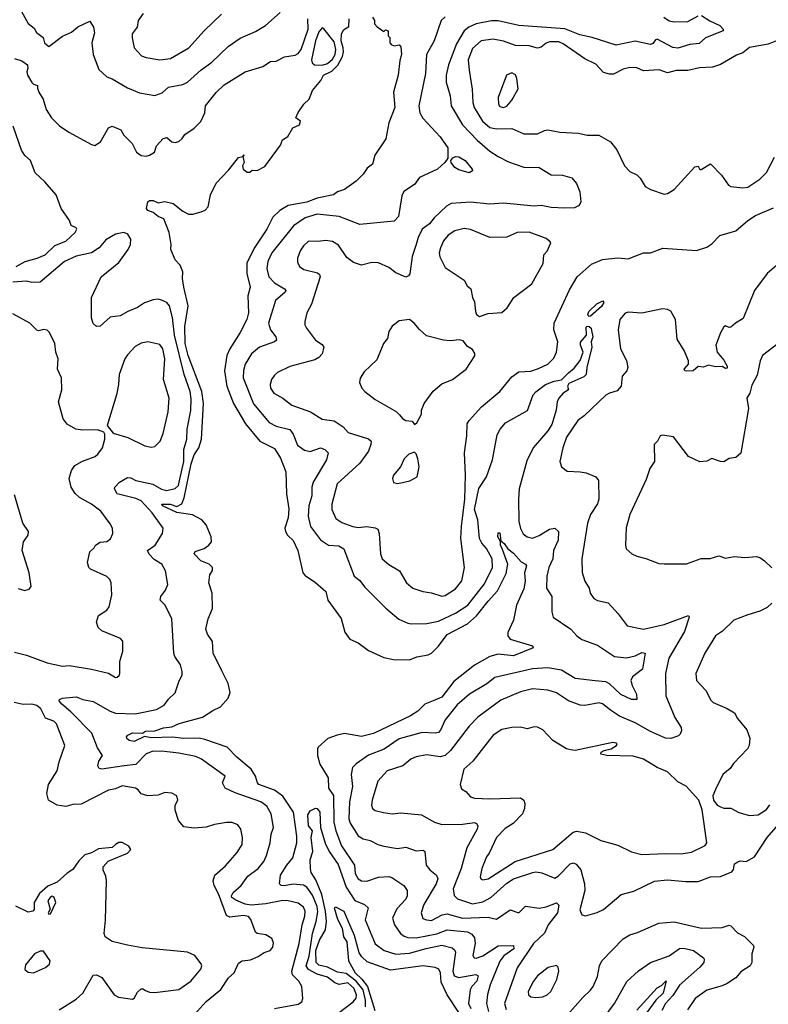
# Model space of a CAD drawing. Extents: x 1268547 to 1425625, y 515768 to 616754.
# Tile 192 of 256: x 1341015 to 1345395, y 529390 to 535150. Entities that reach past the tile are written whole.
import ezdxf

# ---------------------------------------------------------------- set-up
doc = ezdxf.new("R2010")
doc.units = 0

msp = doc.modelspace()

# ---------------------------------------------------------------- linework, layer by layer
at = {"layer": '0CON10XD'}
for points in [[(1340985, 534923.3), (1341028.3, 534908.3), (1341060, 534885), (1341062.5, 534865), (1341055.8, 534845), (1341061.1, 534825), (1341085, 534781.2), (1341095, 534772), (1341120, 534765), (1341119.7, 534749.7), (1341127.1, 534725), (1341152.2, 534685), (1341169.2, 534625), (1341200, 534575), (1341248.3, 534528.3), (1341301.5, 534491.5), (1341435, 534418.8), (1341455, 534414.2), (1341488, 534435), (1341535, 534517.5), (1341555, 534526.7), (1341606.2, 534505), (1341624.6, 534474.6), (1341673.8, 534425), (1341697.5, 534375), (1341726.1, 534356.1), (1341755, 534352), (1341775, 534356.2), (1341803.3, 534375), (1341815, 534412.5), (1341855, 534454), (1341875, 534460), (1341905.8, 534435.8), (1341925, 534431.4), (1341945, 534437.5), (1341965, 534454.3), (1341981.3, 534478.7), (1342035, 534515.8), (1342075.2, 534554.8), (1342098.2, 534605), (1342102.2, 534645), (1342165, 534724.3), (1342211.5, 534768.5), (1342335, 534844.4), (1342437.5, 534875), (1342482.5, 534905), (1342515, 534907.5), (1342565, 534932), (1342627.3, 534942.7), (1342645, 534952), (1342662.5, 534975), (1342703.1, 535095), (1342700.8, 535155)], [(1341025, 535196.7), (1341065, 535127.5), (1341099.4, 535099.4), (1341113.7, 535073.7), (1341152, 535045), (1341160.8, 535015), (1341185, 534993.1), (1341265, 535052.9), (1341317.5, 535077.5), (1341355, 535108), (1341425, 535140), (1341445.9, 535105.9), (1341453, 535073), (1341437.5, 535015), (1341444.2, 534945.8), (1341477.6, 534857.6), (1341525, 534816), (1341555, 534804.3), (1341645, 534750), (1341715, 534721.8), (1341805, 534705.8), (1341848.3, 534721.7), (1341886.2, 534755), (1341968.6, 534771.4), (1341996.8, 534783.2), (1342075, 534854.5), (1342138.6, 534901.4), (1342235, 534993.5), (1342305, 535040.5), (1342395, 535080.9), (1342453.1, 535115), (1342538.5, 535191.5)], [(1341737.1, 535185), (1341708.9, 535145), (1341703.1, 535105), (1341672.4, 535067.6), (1341673.1, 535043.1), (1341684.4, 534985), (1341728.1, 534938.1), (1341755, 534927.7), (1341834, 534914), (1341897.4, 534922.6), (1342003.5, 534985), (1342094.3, 535085), (1342195, 535181.9)], [(1343080, 535165), (1343090, 535145), (1343090, 535125), (1343107, 535107), (1343145, 535080), (1343155, 535090), (1343170, 535085), (1343170, 535055), (1343180, 535045), (1343180, 535015), (1343187.5, 535005), (1343205, 534996.7), (1343235, 535002.5), (1343245, 534990), (1343249.4, 534945), (1343239.1, 534910.9), (1343229.1, 534825), (1343202.5, 534725), (1343210, 534635), (1343175.6, 534545.6), (1343157.7, 534452.3), (1343092.3, 534357.7), (1343078.6, 534305), (1343048.3, 534281.7), (1343025, 534246.5), (1342983.1, 534205), (1342915, 534157.1), (1342875, 534142), (1342850, 534125), (1342755, 534104.8), (1342695, 534083), (1342585, 534062), (1342537.1, 534032.9), (1342495.3, 533994.7), (1342461.6, 533925), (1342387, 533813), (1342344.7, 533725), (1342344.2, 533665.8), (1342362.7, 533585), (1342350, 533535), (1342353.7, 533435), (1342344.7, 533395.3), (1342305, 533319.4), (1342244, 533225), (1342227.5, 533185), (1342213.5, 533095), (1342226.5, 533005), (1342265, 532904.5), (1342335.9, 532785), (1342420, 532685), (1342505, 532642.2), (1342541.2, 532585), (1342571.9, 532505), (1342576.3, 532376.3), (1342588.9, 532288.9), (1342586.4, 532235), (1342565.9, 532175.9), (1342569.5, 532155), (1342581.3, 532135), (1342615, 532103.3), (1342641.8, 532045), (1342670.6, 531915), (1342685, 531898.6), (1342745, 531858.1), (1342806, 531805), (1342817.1, 531755), (1342895, 531646.7), (1342916.3, 531566.3), (1342946.6, 531526.6), (1342995, 531504.2), (1343055, 531460), (1343145, 531418.6), (1343202.3, 531407.7), (1343295, 531405.6), (1343337.6, 531422.4), (1343405, 531434.7), (1343424.4, 531445), (1343464.8, 531485.2), (1343515, 531552.9), (1343635.2, 531614.8), (1343688.4, 531661.6), (1343755, 531748.2), (1343811, 531809), (1343860.4, 531909.6), (1343870.3, 531965), (1343840.3, 532050.3), (1343827.3, 532075), (1343828.3, 532098.3), (1343812.3, 532125), (1343815, 532148.8), (1343825, 532148.8), (1343830.7, 532100.7), (1343850, 532085), (1343870, 532055), (1343905, 532030), (1343948.8, 531978.8), (1343974.5, 531964.5), (1343980, 531955), (1343969.1, 531915), (1343973.1, 531865), (1343965, 531820), (1343922.5, 531725), (1343905, 531636.7), (1343871.5, 531565), (1343870, 531545), (1343885, 531526.7), (1344015, 531486.2), (1344020, 531475), (1343905, 531428.8), (1343815, 531437.5), (1343766.2, 531423.8), (1343675, 531373.2), (1343555, 531277.7), (1343483.9, 531186.1), (1343434.5, 531164.5), (1343384.4, 531145), (1343344.7, 531105.3), (1343302, 531078), (1343085, 530974.7), (1343015, 530957.6), (1342915, 530974.7), (1342872, 530965), (1342818.6, 530945), (1342760.8, 530895), (1342757.5, 530885), (1342757.5, 530845), (1342770, 530795), (1342820, 530715), (1342820.8, 530655), (1342851.7, 530611.7), (1342852.3, 530455), (1342864.2, 530404.2), (1342897, 530317), (1342973.8, 530205), (1342977.8, 530155), (1342995.5, 530125), (1343015, 530113.3), (1343045, 530110.9), (1343113.4, 530133.4), (1343175, 530137.7), (1343192.4, 530132.4), (1343262, 530085), (1343282, 530055), (1343282.9, 530025), (1343274.4, 530005), (1343221.5, 529948.5), (1343195.5, 529895), (1343208.1, 529855), (1343243.3, 529805), (1343265, 529788.8), (1343285, 529780.4), (1343335, 529778.3), (1343455, 529803.4), (1343515, 529825.2), (1343634.8, 529814.8), (1343660.5, 529800.5), (1343675, 529779.2), (1343679.6, 529745), (1343666.9, 529675), (1343673, 529663), (1343685, 529660), (1343725, 529673.3), (1343815, 529732.8), (1343905, 529734), (1343905.3, 529715), (1343846.9, 529673.1), (1343825, 529641.8), (1343768.4, 529505), (1343751.7, 529448.3), (1343746.2, 529395), (1343757.5, 529347.5)], [(1343505, 535166.2), (1343481.5, 535145), (1343439.7, 535025), (1343395.6, 534945), (1343388.7, 534835), (1343349.6, 534645), (1343355.5, 534605), (1343373.3, 534573.3), (1343475, 534464.2), (1343520.1, 534400.1), (1343520.3, 534339.7), (1343502.2, 534315), (1343458.8, 534275), (1343355, 534225.7), (1343324, 534185), (1343262.5, 534145), (1343250.4, 534119.6), (1343230.7, 533999.3), (1343205, 533970.6), (1343005, 533950.7), (1342885, 533999.3), (1342755, 534012.4), (1342685, 533990.3), (1342617.2, 533942.8), (1342489.3, 533785), (1342466.9, 533735), (1342460.6, 533695), (1342472.4, 533645), (1342505, 533610.3), (1342564.2, 533575), (1342571.4, 533565), (1342568.1, 533555), (1342512.4, 533507.6), (1342471.5, 533375), (1342482.5, 533335), (1342513.6, 533295), (1342518.1, 533275), (1342505.3, 533264.7), (1342418.6, 533235), (1342370.9, 533195), (1342333.8, 533135), (1342323.4, 533096.6), (1342322.3, 533055), (1342383.2, 532903.2), (1342474.3, 532794.3), (1342515, 532772.7), (1342595, 532752.9), (1342615.4, 532725), (1342640.9, 532660.9), (1342680.8, 532630.8), (1342715, 532624.6), (1342775, 532645.5), (1342800, 532635), (1342820, 532615), (1342810, 532575), (1342732, 532445), (1342724.6, 532415), (1342724.7, 532365), (1342706.1, 532305), (1342703.3, 532245), (1342716.2, 532185), (1342775, 532107.8), (1342821.2, 532075), (1342882.2, 532072.2), (1342911.4, 532055), (1342971.1, 531895), (1343005, 531868.9), (1343032.6, 531832.6), (1343157.2, 531707.2), (1343233.3, 531643.3), (1343285, 531620), (1343305, 531615.6), (1343397.6, 531617.6), (1343465, 531630.8), (1343565, 531678.6), (1343637.2, 531725), (1343735, 531850), (1343781.4, 531945), (1343778.3, 531995), (1343746.9, 532056.9), (1343718.3, 532088.3), (1343704.8, 532115), (1343696, 532225), (1343675.2, 532285), (1343701.9, 532408.1), (1343745.2, 532475), (1343781.8, 532575), (1343809.1, 532720.9), (1343826.9, 532755), (1343858, 532792), (1343985.5, 532864.5), (1344020, 532955), (1344035, 532971.9), (1344090.6, 533015), (1344142, 533035), (1344185, 533042.2), (1344225, 533084.3), (1344259.7, 533110.3), (1344295, 533155.7), (1344312.5, 533205), (1344295.8, 533245), (1344295.8, 533264.2), (1344331.9, 533305), (1344328.8, 533351.2), (1344335, 533357.1), (1344346, 533355), (1344358.9, 533345), (1344361.1, 533331.1), (1344368.2, 533295), (1344358.5, 533265), (1344362.2, 533235), (1344332.5, 533115), (1344329.5, 533075), (1344315, 533059.7), (1344227.6, 533022.4), (1344219.2, 533005), (1344225, 532984), (1344194.3, 532965), (1344170, 532935), (1344160, 532915), (1344153.3, 532865), (1344128.8, 532781.2), (1344105, 532744.7), (1344020, 532645), (1343981.2, 532568.8), (1343937.9, 532405), (1343932.4, 532345), (1343934.7, 532214.7), (1343944.2, 532174.2), (1343961.5, 532141.5), (1343983.8, 532125), (1344015, 532116.5), (1344055, 532131.8), (1344115, 532169.1), (1344145, 532175.6), (1344167.1, 532155), (1344165.6, 532105.6), (1344138.4, 532045), (1344133.8, 531996.2), (1344110.4, 531945), (1344099.6, 531895), (1344097.3, 531825), (1344128.9, 531775), (1344128.9, 531685), (1344137.1, 531655), (1344239.4, 531585), (1344275.6, 531545), (1344304.2, 531524.2), (1344395, 531490), (1344495, 531425.3), (1344565, 531416.2), (1344615, 531428.4), (1344655, 531448.2), (1344673.8, 531443.8), (1344658.9, 531351.1), (1344599.4, 531305), (1344590.6, 531285), (1344597.5, 531255), (1344623.6, 531205), (1344625, 531172.5), (1344595, 531173.2), (1344531.9, 531201.9), (1344466.1, 531265), (1344445, 531276.6), (1344381.7, 531281.7), (1344265, 531296.3), (1344185, 531344.7), (1344105, 531357.8), (1344015, 531352), (1343795, 531302.1), (1343747.8, 531265), (1343646.5, 531205), (1343575, 531141.5), (1343505.2, 531054.8), (1343476.8, 530993.2), (1343465, 530980.4), (1343445, 530975.9), (1343369.3, 530980.7), (1343235, 530942.5), (1343146.8, 530883.2), (1343055, 530847.5), (1342982.6, 530797.4), (1342962.9, 530775), (1342954.7, 530735.3), (1342962.7, 530665), (1342943.7, 530575), (1342939.8, 530475), (1342949.1, 530449.1), (1342995, 530375.6), (1343025, 530358.5), (1343065, 530348.9), (1343110, 530325), (1343145, 530315.6), (1343225, 530300.9), (1343275, 530308.5), (1343335, 530288.8), (1343375, 530292.5), (1343386, 530285), (1343393.5, 530205), (1343415, 530177.8), (1343454.3, 530145), (1343462.2, 530125), (1343452.5, 530095), (1343380, 529975), (1343364.7, 529925), (1343373.1, 529893.1), (1343394.1, 529884.1), (1343425, 529881.4), (1343486.9, 529913.1), (1343515, 529919.1), (1343605, 529894.4), (1343755, 529900.4), (1343778.8, 529895), (1343805, 529889.2), (1343885, 529941.9), (1343935, 529924.4), (1343975, 529964.4), (1344055, 529952.9), (1344095, 529959.7), (1344155, 529984.3), (1344169.2, 529969.2), (1344162.1, 529925), (1344107.1, 529855), (1344084.5, 529805.5), (1344020.3, 529745), (1343925, 529604.2), (1343851.9, 529395), (1343860.6, 529360.6)], [(1345005, 535174.4), (1345052.7, 535142.7), (1345110.8, 535115), (1345130, 535095), (1345130, 535085), (1345027.5, 535042.5), (1344989.5, 535010.5), (1344936.7, 535005), (1344865, 534982.4), (1344836.3, 534986.3), (1344745, 535035.8), (1344735, 535032), (1344719.9, 535010.1), (1344705.6, 535004.4), (1344615, 535024.3), (1344505, 535001.1), (1344364.2, 535045.8), (1344291.5, 535061.5), (1344205, 535096.9), (1343935, 535115.8), (1343815, 535143.4), (1343775, 535142), (1343685.2, 535124.8), (1343643.3, 535106.7), (1343615, 535083.6), (1343571.2, 535008.8), (1343524, 534885), (1343510.4, 534825), (1343510, 534785), (1343532.7, 534705), (1343538.5, 534645), (1343605.4, 534535), (1343690.9, 534445), (1343765, 534380.5), (1343815, 534349.6), (1343875, 534317.9), (1343965, 534287.5), (1344055, 534285.6), (1344125, 534241.1), (1344190.2, 534240.2), (1344244.6, 534224.6), (1344272, 534192), (1344292.2, 534142.2), (1344297.1, 534085), (1344288.2, 534061.8), (1344260.8, 534049.2), (1344205, 534046.9), (1344125, 534051.8), (1344065, 534062.5), (1344025, 534058.8), (1343845, 534076.1), (1343765, 534070), (1343652.3, 534082.3), (1343540, 534075), (1343511.7, 534058.3), (1343439.1, 533990.9), (1343412.9, 533955), (1343369.6, 533925), (1343345.4, 533875), (1343335.3, 533835), (1343311.3, 533765), (1343297.3, 533662.7), (1343289.5, 533650.5), (1343275, 533644), (1343215, 533668.6), (1343175, 533699.4), (1343115, 533727.1), (1343075, 533730), (1343015, 533714.4), (1342968.7, 533728.7), (1342928, 533758), (1342881.1, 533831.1), (1342845, 533852.2), (1342805, 533858.1), (1342761.7, 533851.7), (1342705, 533853.8), (1342675, 533826), (1342655, 533797.5), (1342640, 533755), (1342640.7, 533730.7), (1342652.5, 533705), (1342677.8, 533687.8), (1342758.2, 533668.2), (1342768.9, 533658.9), (1342772.5, 533645), (1342722, 533485), (1342695.8, 533435), (1342683.8, 533385), (1342684, 533365), (1342693.8, 533345), (1342746.2, 533275), (1342785, 533249.2), (1342794.3, 533235), (1342784.4, 533195), (1342765.9, 533174.1), (1342740.9, 533160.9), (1342595, 533121.5), (1342524.2, 533085.8), (1342505, 533071.1), (1342488.5, 533045), (1342480.4, 533015), (1342482.1, 532995), (1342501.9, 532965), (1342555, 532935.5), (1342608, 532895), (1342716.6, 532856.6), (1342785, 532813.3), (1342855, 532802.7), (1342908.1, 532768.1), (1342936.2, 532735), (1343055, 532698.5), (1343070.6, 532685), (1343070, 532665), (1343056.2, 532625), (1343005, 532555.6), (1342871.8, 532435), (1342841.3, 532315), (1342840.4, 532285), (1342865, 532231.5), (1342898.8, 532208.8), (1342964.5, 532185.5), (1342995, 532180), (1343045, 532184.5), (1343095, 532178.1), (1343110, 532170), (1343118.9, 532145), (1343125.6, 532025), (1343136.3, 531996.3), (1343175, 531963.5), (1343236.2, 531926.2), (1343277.8, 531855), (1343315, 531824.4), (1343373.9, 531803.9), (1343425, 531796.4), (1343485, 531778.1), (1343505, 531782.2), (1343565, 531821.1), (1343601.9, 531868.1), (1343617.5, 531945), (1343596.7, 532115), (1343599.1, 532185), (1343619.7, 532345), (1343622.7, 532485), (1343617.7, 532615), (1343630.8, 532715)], [(1342908.5, 534961.5), (1342908.2, 534985), (1342896, 535025), (1342897.8, 535065), (1342910.2, 535089.8), (1342940.4, 535109.6), (1342942.5, 535155)], [(1344783.5, 535163.5), (1344815, 535142.5), (1344845, 535137.1), (1344925, 535138.6), (1344985, 535172.9)], [(1342785, 534883.9), (1342815, 534894.1), (1342845, 534918.1), (1342861.1, 534945), (1342865.5, 534975), (1342855, 535019.4), (1342795, 535096.9), (1342785, 535102), (1342765, 535078.8), (1342745.8, 535025), (1342721.9, 534915), (1342726.8, 534896.8), (1342738.8, 534885), (1342785, 534883.9)], [(1345442.5, 535025), (1345393.5, 535006.5), (1345285, 534986.4), (1345245, 534955.5), (1345208.6, 534941.4), (1345115, 534888.2), (1345068.4, 534871.6), (1344992.7, 534867.3), (1344925, 534852.2), (1344855, 534852.1), (1344805, 534838.9), (1344755.7, 534855.7), (1344665, 534850), (1344625, 534868.8), (1344585, 534870.6), (1344545, 534860), (1344488.7, 534831.3), (1344465, 534830), (1344430, 534840), (1344385, 534888.6), (1344321.5, 534921.5), (1344195, 535007.6), (1344169.3, 535019.3), (1344115, 535020.6), (1344095, 535012.5), (1344065, 534988.2), (1344045, 534982.1), (1343995, 534996.7), (1343915, 534999.1), (1343845, 535024.1), (1343785, 535036.4), (1343715, 535025.3), (1343665, 534980.9), (1343638.1, 534915), (1343644.7, 534855), (1343663.1, 534743.1), (1343665.9, 534665), (1343674.1, 534635), (1343721.9, 534555), (1343765, 534518.3), (1343805, 534510.8), (1343893.8, 534513.8), (1343965, 534482.5), (1344045, 534481.9), (1344085, 534502.2), (1344105, 534504.4), (1344175, 534491.1), (1344285, 534485.8), (1344335, 534474), (1344402.5, 534475), (1344471.2, 534435), (1344508.3, 534388.3), (1344554.4, 534294.4), (1344585, 534262.5), (1344625, 534241.2), (1344645, 534222), (1344675, 534173.3), (1344705, 534156.7), (1344785, 534128.8), (1344805, 534132.5), (1344845, 534155.7), (1344965, 534288), (1344985, 534292.5), (1344993.8, 534273.8), (1345003, 534273), (1345056.4, 534306.4), (1345120.3, 534240.3), (1345161.3, 534181.3), (1345175.9, 534174.1), (1345245, 534165.7), (1345275, 534170), (1345345, 534217.5), (1345384.5, 534255.5), (1345431.2, 534345)], [(1342885, 529342.9), (1342966.2, 529405), (1342983.3, 529426.7), (1342986.4, 529445), (1342969.3, 529485), (1342935.3, 529515), (1342885, 529505.8), (1342858.2, 529515), (1342815, 529549.3), (1342755, 529566.9), (1342705, 529594.8), (1342691.1, 529615), (1342707.6, 529672.4), (1342728.6, 529805), (1342750.2, 529875), (1342758.6, 529931.4), (1342755, 529961.5), (1342727.8, 530027.8), (1342695, 530074.7), (1342675, 530088.1), (1342615, 530093.5), (1342562.8, 530082.8), (1342545.3, 530085.3), (1342534.4, 530095), (1342540.4, 530145), (1342577.5, 530205), (1342612.8, 530247.2), (1342636.4, 530335), (1342636.6, 530373.4), (1342616.2, 530515), (1342555, 530607.2), (1342505, 530642.4), (1342414.5, 530675), (1342405.5, 530685), (1342394.6, 530724.6), (1342368.9, 530765), (1342286.1, 530836.1), (1342229.4, 530895), (1342098.4, 530938.4), (1342065, 530946.4), (1341975, 530945.2), (1341907.1, 530952.9), (1341785, 530949), (1341745, 530957.5), (1341685, 530927.1), (1341655, 530933.9), (1341641.8, 530945), (1341639.5, 530955), (1341646.9, 530965), (1341675, 530978.3), (1341734.3, 530975.7), (1341751.5, 530988.5), (1341805, 530990.5), (1341857, 531007), (1341905, 531014.2), (1341947.1, 531032.9), (1342085, 531069.5), (1342145, 531108.1), (1342190.7, 531129.3), (1342235, 531180), (1342247.1, 531215), (1342235, 531266.7), (1342198.3, 531341.7), (1342146.9, 531445), (1342142.4, 531512.4), (1342113.1, 531555), (1342103.5, 531585), (1342117.5, 531645), (1342143.1, 531705), (1342141.9, 531795), (1342121.4, 531855), (1342127.1, 531902.9), (1342142, 531928), (1342142.5, 531945), (1342124, 531965), (1342074, 531985), (1342035.7, 532025), (1342040.6, 532039.4), (1342095, 532056.4), (1342121.8, 532075), (1342136.8, 532095), (1342135.2, 532125), (1342105, 532195.3), (1342080, 532225), (1342025, 532252.9), (1341935, 532266.9), (1341851.1, 532305), (1341845.8, 532315), (1341895, 532315.8), (1341935, 532301.2), (1341962.8, 532317.2), (1341977.4, 532352.6), (1342018.4, 532551.6), (1342035, 532603.6), (1342063.3, 532645), (1342078.2, 532695), (1342089.8, 532905), (1342081, 532975), (1342001.1, 533185), (1341982.7, 533255), (1341981.1, 533355), (1341999.8, 533475), (1341975.4, 533585), (1341967.8, 533635), (1341969.4, 533675), (1341954.4, 533714.4), (1341924.2, 533745), (1341898.8, 533805), (1341900.8, 533835), (1341890, 533905), (1341858.8, 533985), (1341825, 533999.2), (1341795, 534022.5), (1341765, 534033.3), (1341757.5, 534045), (1341763.8, 534085), (1341775, 534092), (1341795, 534092), (1341825, 534079.2), (1341865, 534085.7), (1341912.5, 534075), (1341969.3, 534029.3), (1342002.8, 534012.8), (1342027.5, 534012.5), (1342077.5, 534025), (1342100, 534035), (1342118, 534055), (1342131.1, 534125), (1342165, 534193.3), (1342238.9, 534271.1), (1342295, 534344), (1342320, 534350), (1342328.3, 534358.3), (1342320, 534350), (1342327.5, 534315), (1342317.5, 534295), (1342323.3, 534275), (1342345, 534257.5), (1342361.7, 534258.3), (1342375, 534270), (1342405, 534266.7), (1342449.1, 534290.9), (1342540.8, 534415), (1342552.7, 534447.3), (1342584.2, 534465.8), (1342613.6, 534516.4), (1342652.5, 534535), (1342657.5, 534555), (1342630, 534575), (1342645, 534606.7), (1342677.5, 534655), (1342708, 534685), (1342727.5, 534735), (1342776.7, 534793.3), (1342791.8, 534825), (1342841.4, 534848.6), (1342876.6, 534883.4), (1342903.6, 534935), (1342908.5, 534961.5)], [(1343845, 534635.6), (1343865, 534643.5), (1343895, 534679.2), (1343931.4, 534745), (1343924.3, 534805), (1343915, 534826.2), (1343895, 534838.8), (1343863.8, 534825), (1343814.5, 534695), (1343815.6, 534655.6), (1343825, 534640.8), (1343845, 534635.6)], [(1340995, 533706.2), (1341046.7, 533735), (1341116.2, 533755), (1341164.1, 533775), (1341221.3, 533828.7), (1341285, 533854.6), (1341338.8, 533905), (1341348.8, 533925), (1341345, 533932.5), (1341315.8, 533945.8), (1341305.6, 533975), (1341257.1, 534045), (1341227.5, 534125), (1341161.5, 534201.5), (1341105, 534254), (1341078.8, 534325), (1341045, 534356), (1341025.6, 534385.6), (1340976.7, 534526.7)], [(1343645, 534254.4), (1343585, 534271.3), (1343560, 534285), (1343538.6, 534315), (1343538, 534325), (1343548.9, 534341.1), (1343565, 534348.5), (1343585, 534347.9), (1343622.2, 534325), (1343662, 534275), (1343663.8, 534265), (1343645, 534254.4)], [(1343630.8, 532715), (1343633.1, 532785), (1343644.2, 532805), (1343716.7, 532885), (1343824.5, 532975), (1343895, 533060.4), (1343935, 533088.8), (1344005, 533094.6), (1344051.3, 533108.7), (1344104.7, 533135.3), (1344139.7, 533170.3), (1344155.4, 533205), (1344163.8, 533265), (1344140.4, 533335), (1344141.8, 533375), (1344230.9, 533569.1), (1344277.5, 533645), (1344361.2, 533718.8), (1344425, 533746.2), (1344515, 533755.9), (1344575, 533750.6), (1344665, 533785.8), (1344705, 533786), (1344777.1, 533812.9), (1344975, 533799.1), (1345035, 533819.5), (1345065, 533838.9), (1345112, 533888), (1345205, 533913.8), (1345274.8, 533975.2), (1345319.2, 534005), (1345425, 534048.1)], [(1342505, 529365.9), (1342645, 529391.4), (1342665.2, 529404.8), (1342672.1, 529425), (1342665.4, 529495), (1342647.9, 529525), (1342611.9, 529561.9), (1342606.8, 529585), (1342650.7, 529745), (1342667.5, 529855), (1342682.7, 529905), (1342684.2, 529934.2), (1342675, 529958.5), (1342645, 529982.7), (1342585, 529995.3), (1342555, 529996.5), (1342455, 529978), (1342369, 529971), (1342335, 529975.2), (1342280.3, 529999.7), (1342255.7, 530015), (1342253.3, 530025), (1342263.3, 530045), (1342309.7, 530085), (1342349.8, 530140.2), (1342410, 530185), (1342444, 530226), (1342459.5, 530260.5), (1342480.9, 530335), (1342485.4, 530384.6), (1342499.5, 530425), (1342485.4, 530505), (1342459.9, 530549.9), (1342424.8, 530574.8), (1342276.5, 530626.5), (1342218, 530655), (1342200.6, 530685), (1342216.2, 530725), (1342078.1, 530825), (1342045, 530840.4), (1341945, 530859.7), (1341845, 530870.7), (1341790.3, 530869.7), (1341754.5, 530855), (1341695, 530793.2), (1341626.1, 530786.1), (1341495.8, 530765.8), (1341479.8, 530769.8), (1341472.9, 530785), (1341477.2, 530812.8), (1341500, 530845), (1341470.4, 530890.4), (1341437.2, 530977.2), (1341315, 531100.8), (1341260.5, 531145), (1341245.8, 531165), (1341247.7, 531172.3), (1341265, 531180), (1341345, 531189.5), (1341384, 531174), (1341445, 531161.5), (1341544.2, 531104.2), (1341575, 531093.9), (1341689.9, 531090.1), (1341816, 531115), (1341860.9, 531139.1), (1341885, 531174.2), (1341925, 531212), (1341948.1, 531281.9), (1341965.6, 531315), (1341966.3, 531336.3), (1341955.6, 531375), (1341923.5, 531425), (1341917.3, 531445), (1341905.4, 531645.4), (1341865.8, 531725), (1341837.5, 531755), (1341840.8, 531775), (1341868.3, 531811.7), (1341882, 531845), (1341867.3, 531925), (1341847.3, 531965), (1341802, 531992), (1341772.4, 532022.4), (1341762, 532045), (1341807.1, 532075), (1341851.1, 532145), (1341853.6, 532175), (1341790.6, 532265), (1341726.2, 532335), (1341695, 532348.7), (1341585.8, 532375.8), (1341570, 532405), (1341572, 532415), (1341598.9, 532445), (1341645, 532471.8), (1341665, 532470), (1341695, 532453.8), (1341793.2, 532433.2), (1341844.3, 532404.3), (1341875, 532395.4), (1341925, 532406.7), (1341943.6, 532425), (1341948.6, 532445), (1341974.8, 532565), (1341974.7, 532635), (1341993.2, 532696.8), (1341995.3, 532755), (1342016.5, 532863.5), (1342017.4, 532932.6), (1342011.5, 532975), (1341977.9, 533075), (1341920.2, 533305), (1341908.2, 533408.2), (1341892.2, 533475), (1341875, 533495.6), (1341845, 533509.4), (1341825, 533515.6), (1341795, 533510), (1341745, 533492.9), (1341705, 533465.6), (1341646.7, 533443.3), (1341602.9, 533417.1), (1341545, 533410), (1341485, 533356.7), (1341465, 533354.2), (1341445, 533372.5), (1341435.8, 533405), (1341434.3, 533524.3), (1341492.2, 533645), (1341595, 533728.9), (1341650, 533805), (1341662.5, 533835), (1341665.8, 533865), (1341647.5, 533895), (1341625, 533903.8), (1341575, 533894.4), (1341518.9, 533861.1), (1341479.4, 533815), (1341435, 533786.2), (1341345, 533765.4), (1341277.5, 533735), (1341135, 533614.3), (1341085, 533612.9), (1341055, 533619.4), (1340975, 533614.4)], [(1343705, 533412.5), (1343755, 533430), (1343835, 533436.7), (1343866.8, 533463.2), (1343906.7, 533525), (1344012, 533605), (1344076.8, 533723.2), (1344082, 533775), (1344100.8, 533795), (1344122.5, 533845), (1344119.3, 533849.3), (1344095, 533869.2), (1343995, 533906.9), (1343925.7, 533904.3), (1343865, 533878.1), (1343765, 533875.4), (1343652.7, 533922.7), (1343615, 533929), (1343560, 533915), (1343521.1, 533888.9), (1343495, 533855.7), (1343476.4, 533815), (1343469.6, 533785), (1343472.6, 533762.6), (1343505, 533700), (1343615, 533626.2), (1343632.9, 533592.9), (1343653.8, 533575), (1343663.8, 533525), (1343675, 533500), (1343682, 533442), (1343687.5, 533425), (1343705, 533412.5)], [(1345456.6, 533723.4), (1345389.1, 533665), (1345314.5, 533565), (1345248.8, 533401.2), (1345203.8, 533375), (1345175, 533351.2), (1345165, 533348.8), (1345145, 533358.8), (1345135, 533353.3), (1345115, 533317.5), (1345088.8, 533245), (1345095.7, 533205), (1345135, 533158.8), (1345155, 533122.5), (1345155, 533112), (1345145, 533109.2), (1345125, 533120), (1345085, 533118.1), (1345045, 533128.8), (1345015, 533116.7), (1344985, 533121.2), (1344954.7, 533095.3), (1344915, 533093.5), (1344905.8, 533095.8), (1344903.3, 533105), (1344927.7, 533135), (1344928.2, 533155), (1344902.9, 533215), (1344861.3, 533281.3), (1344851.1, 533395), (1344824, 533444), (1344805, 533455.3), (1344775, 533458.3), (1344655, 533433.7), (1344575, 533438.9), (1344556.8, 533433.2), (1344526.2, 533395), (1344515.6, 533335.6), (1344530, 533225), (1344566.2, 533156.2), (1344573.1, 533115), (1344567.5, 533095), (1344540, 533065), (1344534.2, 533005), (1344511.3, 532978.7), (1344465, 532965.6), (1344445, 532952.9), (1344317.1, 532832.9), (1344279.6, 532805), (1344215, 532707.5), (1344191.8, 532645), (1344175.8, 532565), (1344184, 532534), (1344218.8, 532508.8), (1344295, 532505.6), (1344328.3, 532498.3), (1344386.1, 532476.1), (1344402.2, 532455), (1344404, 532345), (1344395, 532316.7), (1344355.4, 532254.6), (1344337.7, 532205), (1344303.5, 531995), (1344305.6, 531915.6), (1344322.2, 531865), (1344346.9, 531825), (1344352, 531795), (1344375, 531763.8), (1344395, 531752), (1344458.8, 531738.8), (1344516.7, 531675), (1344570, 531605), (1344665, 531584.2), (1344785, 531612), (1344927.5, 531665), (1344931.2, 531655), (1344905, 531570), (1344812.1, 531415), (1344794.1, 531325.9), (1344795.4, 531195), (1344848.8, 531068.8), (1344885, 531008.8), (1344887.9, 530992.1), (1344880.2, 530969.8), (1344869.5, 530960.5), (1344825, 530944.8), (1344793.1, 530946.9), (1344705.2, 530985.2), (1344616.3, 531036.3), (1344525, 531074.7), (1344471.6, 531111.6), (1344425, 531147.1), (1344405, 531153.8), (1344322, 531138), (1344295, 531139.5), (1344225, 531165.5), (1344155, 531212.7), (1344105, 531228.5), (1344015, 531235.9), (1343945, 531218.9), (1343830.4, 531169.6), (1343695, 531070), (1343645, 531016.7), (1343535.6, 530874.4), (1343505, 530845.4), (1343475, 530838.2), (1343395, 530849.2), (1343335, 530837.7), (1343304.2, 530825), (1343255.8, 530784.2), (1343165.6, 530755), (1343109.5, 530695), (1343076.2, 530585), (1343072.7, 530555), (1343078.6, 530535), (1343094.6, 530524.6), (1343142.7, 530512.7), (1343195, 530503.8), (1343245, 530510.4), (1343365, 530498.5), (1343442, 530455), (1343485, 530442.5), (1343606.1, 530443.9), (1343675, 530454.5), (1343688.5, 530448.5), (1343694.5, 530435), (1343690.7, 530415), (1343630.8, 530305), (1343598.3, 530185), (1343550.4, 530065), (1343556.5, 530026.5), (1343576.4, 530006.3), (1343665, 529978.8), (1343725, 529989.5), (1343771.3, 530015), (1343865, 530098.9), (1343905, 530124.1), (1344017.8, 530162.2), (1344035, 530165.3), (1344069, 530159), (1344145, 530128.5), (1344165, 530140.5), (1344235, 530211.5), (1344255, 530217.3), (1344269.9, 530209.9), (1344297.4, 530177.4), (1344318.7, 530095), (1344321.2, 530055), (1344291.9, 529941.9), (1344304, 529914), (1344325, 529908), (1344393.4, 529926.6), (1344431.2, 529945), (1344535, 530033.3), (1344607.8, 530052.2), (1344729.8, 530110.2), (1344805, 530117.9), (1344912.2, 530107.8), (1344985, 530109.5), (1345057.5, 530135), (1345115, 530138.6), (1345181.4, 530165), (1345191.4, 530178.6), (1345197.7, 530212.3), (1345215.8, 530224.2), (1345230.8, 530229.2), (1345265, 530226.2), (1345315, 530253.8), (1345388.9, 530365), (1345455, 530441.5)], [(1344345, 533414.2), (1344338.1, 533425), (1344345, 533442.9), (1344392.4, 533487.6), (1344427.5, 533505), (1344432.5, 533495), (1344418, 533472), (1344355, 533415.7), (1344345, 533414.2)], [(1340985, 531450), (1341055, 531432.9), (1341175, 531386.9), (1341265, 531368.9), (1341305, 531371.8), (1341435, 531351.4), (1341535, 531328), (1341575, 531301.2), (1341586, 531304), (1341597.3, 531312.7), (1341601.2, 531325), (1341600.8, 531395), (1341618.8, 531455), (1341618.8, 531515), (1341605, 531529.2), (1341495, 531575.7), (1341473.1, 531595), (1341463.5, 531625), (1341475.7, 531665), (1341525, 531695.5), (1341538.8, 531715), (1341553.3, 531785), (1341550, 531855), (1341542.1, 531875), (1341525, 531892.1), (1341428.8, 531935), (1341420, 531945), (1341412.5, 531975), (1341425, 532037.5), (1341450, 532060), (1341457.5, 532075), (1341485, 532093.8), (1341525, 532098), (1341546.8, 532113.2), (1341560, 532145), (1341558, 532175), (1341545, 532201.2), (1341489.4, 532275), (1341435.2, 532315.2), (1341365, 532355.3), (1341339, 532379), (1341315.9, 532415), (1341303.6, 532465), (1341318.2, 532511.8), (1341338.3, 532541.7), (1341383.2, 532566.8), (1341455.7, 532594.3), (1341471.2, 532608.8), (1341498.8, 532645), (1341513.3, 532695), (1341512.5, 532725), (1341506.4, 532736.4), (1341470.7, 532750.7), (1341385, 532749.5), (1341342.5, 532755), (1341293.2, 532783.2), (1341268.8, 532815), (1341241.4, 532915), (1341261.9, 532985), (1341259.2, 533055), (1341236.9, 533105), (1341240, 533165), (1341225.4, 533205), (1341220.6, 533255), (1341190, 533320), (1341175, 533334.2), (1341155, 533337.5), (1341125, 533330), (1341115, 533334.3), (1341074.5, 533374.5), (1340975, 533428.2)], [(1343325, 532782.5), (1343338.3, 532791.7), (1343365, 532842.5), (1343366.2, 532865), (1343381.1, 532905), (1343433.2, 532976.8), (1343485, 533018.8), (1343546.7, 533045), (1343626.7, 533105), (1343677, 533183), (1343677, 533197), (1343665, 533220), (1343635, 533237.5), (1343610.5, 533270.5), (1343586.9, 533276.9), (1343535, 533271.2), (1343495, 533274), (1343395, 533301.2), (1343355, 533336.7), (1343323.8, 533375), (1343295, 533395.8), (1343235, 533388), (1343193.2, 533356.8), (1343174.3, 533325), (1343167.1, 533285), (1343144.3, 533255), (1343105, 533160), (1343029.7, 533090.3), (1343007.9, 533052.1), (1343003.6, 533026.4), (1343016.7, 532995), (1343035, 532973.8), (1343095, 532927.5), (1343218, 532858), (1343237.5, 532837.5), (1343255, 532816), (1343275, 532805.8), (1343310.7, 532800.7), (1343325, 532782.5)], [(1341785, 532649.2), (1341805, 532652.5), (1341836.2, 532683.8), (1341855, 532730), (1341882.9, 532855), (1341888.9, 532935), (1341855.5, 533045.5), (1341863.1, 533165), (1341851.8, 533225), (1341835, 533249.5), (1341765, 533264.5), (1341725, 533257.1), (1341691.3, 533238.7), (1341645, 533189.4), (1341630, 533165), (1341596.4, 533075), (1341593.3, 533015), (1341581.5, 532955), (1341526.7, 532775), (1341561.4, 532731.4), (1341646.6, 532706.6), (1341747.6, 532657.6), (1341785, 532649.2)], [(1345452.5, 533255), (1345360.6, 533185), (1345348.1, 533155), (1345330.6, 533069.4), (1345297.7, 533012.2), (1345287.1, 532965), (1345269.1, 532935), (1345278.6, 532875), (1345235, 532613.8), (1345205, 532588.8), (1345165, 532582), (1345135, 532563.5), (1345114.6, 532564.6), (1345065, 532582.5), (1345035, 532566.7), (1344994.2, 532564.2), (1344927.5, 532595), (1344840.5, 532710.5), (1344775, 532718.8), (1344762.5, 532715), (1344746.7, 532685), (1344726.7, 532665), (1344730, 532565), (1344700.8, 532525), (1344680.7, 532459.3), (1344584.4, 532255), (1344563.4, 532176.6), (1344559.2, 532075), (1344564, 532055), (1344595.6, 532025.6), (1344625, 532010.8), (1344678.3, 531998.3), (1344755, 531969.2), (1344785, 531965.8), (1344916.4, 531966.4), (1345001.4, 531998.6), (1345055, 531997.1), (1345105, 532014.2), (1345145, 532000.8), (1345195, 532009.4), (1345256.7, 532003.3), (1345325, 532010), (1345345, 532004), (1345373.5, 531983.5), (1345415, 531944)], [(1343225, 532436.2), (1343255, 532443.3), (1343297, 532453), (1343340, 532475), (1343352.5, 532535), (1343345, 532580), (1343335, 532610), (1343325, 532620), (1343291.7, 532608.3), (1343265, 532580), (1343243.3, 532535), (1343202.5, 532485), (1343196.2, 532465), (1343202, 532442), (1343225, 532436.2)], [(1341005, 531822.5), (1341045, 531811.2), (1341070.7, 531819.3), (1341082.5, 531835), (1341070, 531915), (1341030, 532045), (1341036.2, 532095), (1341063.8, 532135), (1341066, 532155), (1341033.3, 532205), (1340985, 532370)], [(1345415, 531737.5), (1345388, 531712), (1345345, 531688.9), (1345275, 531669.3), (1345193.2, 531636.8), (1345126.7, 531573.3), (1345085.8, 531545), (1345022.9, 531445), (1344970.6, 531325), (1344974.3, 531285), (1345030, 531225), (1345058.3, 531168.3), (1345072.5, 531155), (1345155, 531120), (1345196.7, 531095), (1345215, 531062.5), (1345270, 530995), (1345286.1, 530946.1), (1345283.8, 530905), (1345273.8, 530885), (1345190.6, 530799.4), (1345170.9, 530769.1), (1345128, 530735), (1345086.2, 530646.2), (1345071.3, 530608.7), (1345073.3, 530585), (1345095, 530556), (1345115, 530544.4), (1345135, 530537.8), (1345175, 530536.9), (1345222.7, 530512.7), (1345285, 530495.4), (1345335, 530499.2), (1345385, 530529.1), (1345403.4, 530556.6)], [(1342035, 529328.9), (1342105, 529406.5), (1342192.2, 529477.8), (1342236.7, 529545), (1342268.9, 529575), (1342295, 529630), (1342316.2, 529643.8), (1342365, 529650.9), (1342410.7, 529669.3), (1342445, 529694.2), (1342480, 529705), (1342496.2, 529725), (1342499.5, 529749.5), (1342490, 529775), (1342455, 529796), (1342405, 529804.4), (1342395, 529811.9), (1342366.4, 529886.4), (1342353.4, 529903.4), (1342325, 529910), (1342245, 529899.7), (1342225, 529908.9), (1342177.3, 530037.3), (1342152.4, 530085), (1342146.6, 530113.4), (1342156.9, 530145), (1342219.1, 530200.9), (1342287.5, 530277.5), (1342316.2, 530325), (1342318.9, 530365), (1342307.8, 530415), (1342290.2, 530440.2), (1342257.1, 530452.9), (1342225, 530454.5), (1342155, 530442.9), (1342105, 530426.2), (1342035, 530421.5), (1341975, 530428.6), (1341943.1, 530465), (1341923.9, 530526.1), (1341924, 530556), (1341940, 530585), (1341935, 530610), (1341905.5, 530625.5), (1341865, 530630), (1341825, 530614.2), (1341765, 530609.2), (1341725, 530621.4), (1341708.8, 530645), (1341692.5, 530655), (1341615, 530667.5), (1341575, 530650.6), (1341535, 530642.7), (1341375, 530560.9), (1341325, 530559.1), (1341285, 530546.5), (1341235, 530554.4), (1341183.6, 530583.6), (1341172.9, 530622.9), (1341182.9, 530675), (1341235, 530755.7), (1341245, 530808.8), (1341278, 530905), (1341230.6, 531030.6), (1341215, 531045.5), (1341164.9, 531064.9), (1341138.6, 531118.6), (1341115, 531137.4), (1341085, 531146.2), (1341035, 531144.1), (1340982, 531155)], [(1343725, 530118.6), (1343755, 530124.5), (1343913.6, 530226.4), (1344135, 530296.1), (1344253.5, 530396.5), (1344275, 530403.3), (1344325, 530393.2), (1344415, 530347.5), (1344515, 530321.9), (1344595, 530281.4), (1344655, 530266.5), (1344795, 530273.2), (1344885, 530270), (1344945, 530280.8), (1345025, 530320), (1345035.5, 530335), (1345008, 530528), (1344988.1, 530585), (1344915, 530666.7), (1344865, 530691.2), (1344805, 530750.8), (1344745, 530775.5), (1344664.2, 530825), (1344605, 530841.7), (1344450, 530845), (1344415, 530853.3), (1344416.7, 530865), (1344434.4, 530875.6), (1344475, 530884.3), (1344506.6, 530903.4), (1344510, 530915), (1344505, 530918), (1344485, 530922.5), (1344265.8, 530875.8), (1344237.9, 530877.9), (1344214.5, 530884.5), (1344133.4, 530933.4), (1344076, 530995), (1344045, 531010.8), (1344025, 531012.5), (1343985, 531001.4), (1343945, 531011.5), (1343895, 531009.6), (1343835, 530997.7), (1343785.3, 530964.7), (1343666.7, 530813.3), (1343614.3, 530765), (1343592.5, 530675), (1343600.5, 530650.5), (1343625, 530634.2), (1343653, 530603), (1343675, 530596.5), (1343765, 530592.7), (1343945, 530598.1), (1343964, 530585), (1343970.6, 530565), (1343968.9, 530535), (1343956.4, 530505), (1343902.2, 530447.8), (1343855, 530417.9), (1343804.3, 530365.7), (1343762.2, 530275), (1343746.6, 530253.4), (1343717.9, 530185), (1343708.6, 530135), (1343712.5, 530125), (1343725, 530118.6)], [(1342715.7, 530185), (1342714.4, 530235), (1342730, 530285), (1342719.8, 530365), (1342728.9, 530405), (1342704.6, 530434.6), (1342701.7, 530498.3), (1342715, 530522.7), (1342745, 530537.5), (1342755, 530535.6), (1342771.4, 530515), (1342775.6, 530425), (1342802.4, 530332.4), (1342825.8, 530285), (1342878.4, 530208.4), (1342925, 530075.3), (1342975, 529996.9), (1343033.1, 529975), (1343053.8, 529955), (1343035.3, 529885), (1343094.8, 529744.8), (1343147.8, 529705), (1343215, 529684.3), (1343295, 529688.5), (1343393.4, 529716.6), (1343485, 529735.7), (1343545, 529721.5), (1343559.4, 529709.4), (1343565.3, 529695), (1343549.7, 529585), (1343556.9, 529556.9), (1343585, 529547.7), (1343683.8, 529563.8), (1343697.3, 529557.3), (1343689.7, 529525), (1343660.8, 529495), (1343650.5, 529475), (1343641.6, 529395), (1343655.2, 529365)], [(1341245, 529358), (1341345, 529420), (1341384.2, 529455.8), (1341445, 529560), (1341465, 529563.3), (1341495, 529547.5), (1341567.5, 529445), (1341593, 529433), (1341675, 529421.1), (1341685, 529426.2), (1341705, 529461.2), (1341725, 529480), (1341735, 529481.2), (1341751.1, 529471.1), (1341775, 529460.6), (1341805, 529459.4), (1341945, 529476.9), (1342015.2, 529524.7), (1342074.4, 529595), (1342081.1, 529615), (1342077.5, 529627.5), (1342038.8, 529675), (1341996.2, 529695), (1341730.5, 529720.5), (1341645, 529735.7), (1341555, 529758.4), (1341514.4, 529784.4), (1341508.9, 529805), (1341517.8, 529882.2), (1341522.4, 530115), (1341519.1, 530139.1), (1341502.4, 530175), (1341503.2, 530195), (1341531.9, 530228.2), (1341646.5, 530275), (1341664.4, 530295), (1341654.3, 530315), (1341615, 530337.5), (1341595, 530337.5), (1341574.6, 530325.4), (1341555, 530308), (1341475, 530300), (1341435, 530276.9), (1341395, 530264.5), (1341360.4, 530229.6), (1341325, 530178.5), (1341291.9, 530158.1), (1341233.8, 530105), (1341178.9, 530081.1), (1341131.5, 530038.5), (1341099.5, 529985), (1341100, 529945), (1341092.5, 529935), (1341065, 529929.2), (1340992.5, 529965)], [(1343038.3, 529375), (1343039, 529415), (1343025.1, 529475.1), (1342983.9, 529525), (1342925, 529571.2), (1342875, 529579.1), (1342815, 529607.3), (1342765, 529619.8), (1342750.4, 529635), (1342748.2, 529705), (1342768.3, 529765), (1342804.1, 529825.9), (1342810.2, 529875), (1342804.4, 529935), (1342782.5, 530032.5), (1342748, 530118), (1342720.9, 530160.9), (1342715.7, 530185)], [(1341185, 529917.5), (1341195, 529920), (1341225.6, 529985), (1341217.5, 530015), (1341205, 530022), (1341192.9, 530015), (1341180, 529995), (1341193.3, 529946.7), (1341182, 529925), (1341185, 529917.5)], [(1343583.3, 529343.3), (1343515.4, 529445.4), (1343480.2, 529520.2), (1343477.6, 529575), (1343467.8, 529595), (1343445, 529605.5), (1343375, 529614.6), (1343185, 529589.2), (1343048, 529638), (1343017.1, 529667.1), (1343001.9, 529691.9), (1342972.9, 529792.9), (1342940.5, 529869.5), (1342913.1, 529933.1), (1342865, 529958.9), (1342854.8, 529955), (1342875, 529887.5), (1342900.8, 529835), (1342909.2, 529785), (1342929.7, 529755), (1342937.9, 529645), (1342977.4, 529575), (1343017.2, 529537.2), (1343049.2, 529495), (1343092.3, 529355)], [(1344220.6, 529329.4), (1344309.8, 529430.2), (1344355, 529472.9), (1344370, 529495), (1344395, 529553.3), (1344407.8, 529615), (1344420.8, 529645), (1344546.2, 529773.8), (1344585, 529796.9), (1344629.7, 529810.3), (1344755, 529865.6), (1344845, 529872.7), (1345005, 529835.8), (1345125, 529838.8), (1345165, 529852.5), (1345175, 529850), (1345215, 529808), (1345255, 529786), (1345308.8, 529735), (1345310.8, 529725), (1345297.8, 529685), (1345299.2, 529635), (1345288, 529615), (1345235, 529580.8), (1345204.3, 529545), (1345155, 529511.8), (1345125, 529497.7), (1345035, 529473.8), (1344966.7, 529423.3)], [(1341095, 529574.4), (1341165, 529605.7), (1341189.2, 529625), (1341192.9, 529645), (1341155, 529702), (1341135, 529702), (1341101.2, 529685), (1341049.7, 529620.3), (1341045, 529593.3), (1341065, 529578.8), (1341095, 529574.4)], [(1344429.6, 529305), (1344494.5, 529395), (1344567.3, 529522.7), (1344634.7, 529585.3), (1344705.3, 529634.7), (1344815, 529673.6), (1344875, 529716.4), (1344901.2, 529718.8), (1344958, 529705), (1345015, 529662), (1345020, 529655), (1345018.5, 529635), (1344995, 529607.8), (1344875, 529503.1), (1344837.3, 529442.7), (1344794.2, 529395), (1344771.2, 529355)], [(1344035, 529430.5), (1344075, 529434.5), (1344100.8, 529445), (1344123.3, 529465), (1344158.2, 529535), (1344170, 529585), (1344165, 529607.5), (1344155, 529616.7), (1344106.2, 529605), (1344045, 529557.3), (1344020.4, 529525), (1343990, 529465), (1343991.4, 529445), (1344005, 529434.5), (1344035, 529430.5)], [(1344625, 529355.3), (1344743.8, 529486.2), (1344770.6, 529499.4), (1344797.4, 529527.4), (1344780, 529455), (1344736.8, 529415), (1344668.8, 529321.2)], [(1344966.7, 529423.3), (1344922.6, 529357.4)]]:
    msp.add_lwpolyline(points, dxfattribs=at)

doc.saveas('drawing.dxf')
